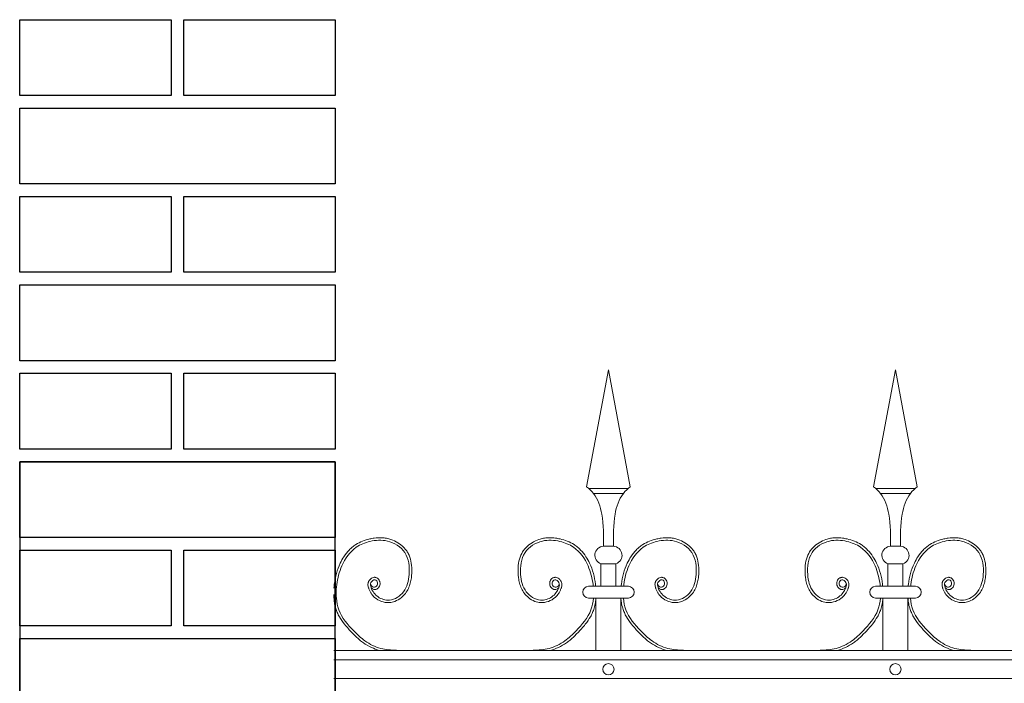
# Model space of a CAD drawing. Header units: millimetres. Extents: x 6567289036 to 6568990308, y 5976640423 to 5977332400.
# Tile 160 of 256: x 6568238416 to 6568239196, y 5976811369 to 5976811894. Entities that reach past the tile are written whole.
import ezdxf

# ---------------------------------------------------------------- set-up
doc = ezdxf.new("R2010")
doc.units = ezdxf.units.MM
doc.layers.add('01_widok', color=7, linetype='Continuous', lineweight=13)
doc.layers.add('projekt', color=10, linetype='Continuous')

# ---------------------------------------------------------------- blocks, each defined once
blk = doc.blocks.new('A$C429E1D4B')
at = {"layer": 'projekt'}
for points in [[(0, 153), (12, 153), (12, 147), (0, 147)], [(13, 153), (25, 153), (25, 147), (13, 147)], [(0, 146), (25, 146), (25, 140), (0, 140)], [(0, 139), (12, 139), (12, 133), (0, 133)], [(13, 139), (25, 139), (25, 133), (13, 133)], [(0, 132), (25, 132), (25, 126), (0, 126)], [(0, 125), (12, 125), (12, 119), (0, 119)], [(13, 125), (25, 125), (25, 119), (13, 119)], [(0, 118), (25, 118), (25, 112), (0, 112)], [(0, 111), (12, 111), (12, 105), (0, 105)], [(13, 111), (25, 111), (25, 105), (13, 105)], [(0, 104), (25, 104), (25, 98), (0, 98)]]:
    blk.add_lwpolyline(points, close=True, dxfattribs=at)
blk.add_lwpolyline([(25, 3), (25, 118), (0, 118), (0, 3)], dxfattribs=at)
blk = doc.blocks.new('A$C6D0402AF')
at = {"layer": '01_widok'}
for p, q in [((0.26249, 1.4602), (0.28, 1.55381)), ((0.29751, 1.4602), (0.28, 1.55381)), ((0.49249, 1.4602), (0.51, 1.55381)), ((0.52751, 1.4602), (0.51, 1.55381)), ((0.28, 1.45881), (0.264, 1.45881)), ((0.28, 1.45481), (0.268, 1.45481)), ((0.28, 1.45881), (0.296, 1.45881)), ((0.28, 1.45481), (0.292, 1.45481)), ((0.51, 1.45881), (0.494, 1.45881)), ((0.51, 1.45481), (0.498, 1.45481)), ((0.51, 1.45881), (0.526, 1.45881)), ((0.51, 1.45481), (0.522, 1.45481)), ((0.28, 1.41247), (0.27601, 1.41247)), ((0.28, 1.41247), (0.28399, 1.41247)), ((0.51, 1.41247), (0.50601, 1.41247)), ((0.51, 1.41247), (0.51399, 1.41247)), ((0.27401, 1.39847), (0.28, 1.39847)), ((0.27401, 1.39847), (0.27401, 1.38047)), ((0.28599, 1.39847), (0.28, 1.39847)), ((0.28599, 1.39847), (0.28599, 1.38047)), ((0.50401, 1.39847), (0.51, 1.39847)), ((0.50401, 1.39847), (0.50401, 1.38047)), ((0.51599, 1.39847), (0.51, 1.39847)), ((0.51599, 1.39847), (0.51599, 1.38047)), ((0.28, 1.38047), (0.264, 1.38047)), ((0.28, 1.38047), (0.296, 1.38047)), ((0.51, 1.38047), (0.494, 1.38047)), ((0.51, 1.38047), (0.526, 1.38047)), ((0.27, 1.371), (0.264, 1.371)), ((0.27, 1.371), (0.27, 1.329)), ((0.27, 1.371), (0.29, 1.371)), ((0.29, 1.371), (0.29, 1.329)), ((0.29, 1.371), (0.296, 1.371)), ((0.5, 1.371), (0.494, 1.371)), ((0.5, 1.371), (0.5, 1.329)), ((0.5, 1.371), (0.52, 1.371)), ((0.52, 1.371), (0.52, 1.329)), ((0.52, 1.371), (0.526, 1.371)), ((2.57, 1.329), (0.06, 1.329)), ((0.06, 1.3215), (2.57, 1.3215)), ((0.06, 1.3065), (2.57, 1.3065))]:
    blk.add_line(p, q, dxfattribs=at)
for centre in [(0.28, 1.314), (0.51, 1.314)]:
    blk.add_circle(centre, 0.0045, dxfattribs=at)
for centre, radius, start, end in [((0.27627, 1.40529), 0.00718, 92.05804, 251.68172), ((0.28373, 1.40529), 0.00718, 288.31828, 87.94196), ((0.50627, 1.40529), 0.00718, 92.05804, 251.68172), ((0.51373, 1.40529), 0.00718, 288.31828, 87.94196), ((0.26411, 1.37573), 0.00473, 91.38218, 268.61782), ((0.29589, 1.37573), 0.00473, 271.38218, 88.61782), ((0.49411, 1.37573), 0.00473, 91.38218, 268.61782), ((0.52589, 1.37573), 0.00473, 271.38218, 88.61782)]:
    blk.add_arc(centre, radius, start, end, dxfattribs=at)
for points in [[(0.26249, 1.4602), (0.268, 1.45481), (0.27464, 1.43812), (0.27601, 1.41247)], [(0.29751, 1.4602), (0.292, 1.45481), (0.28536, 1.43812), (0.28399, 1.41247)], [(0.49249, 1.4602), (0.498, 1.45481), (0.50464, 1.43812), (0.50601, 1.41247)], [(0.52751, 1.4602), (0.522, 1.45481), (0.51536, 1.43812), (0.51399, 1.41247)], [(0.06218, 1.38047), (0.06178, 1.37621), (0.06201, 1.371)]]:
    blk.add_spline(points, degree=3, dxfattribs=at)
for points, knots in [([(0.08986, 1.37922), (0.09096, 1.37757), (0.09339, 1.37789), (0.09396, 1.37807), (0.09418, 1.37815), (0.0946, 1.37836), (0.0948, 1.37847), (0.09546, 1.37894), (0.09585, 1.37936), (0.09646, 1.38027), (0.09669, 1.38076), (0.09699, 1.3818), (0.09706, 1.38234), (0.09704, 1.38319), (0.097, 1.3835), (0.09688, 1.38409), (0.09679, 1.38437), (0.09648, 1.38516), (0.0962, 1.38563), (0.09549, 1.38648), (0.09507, 1.38686), (0.09429, 1.38729), (0.09401, 1.38741), (0.0935, 1.38756), (0.09327, 1.3876), (0.09283, 1.38764), (0.09261, 1.38765), (0.09184, 1.3876), (0.09132, 1.38745), (0.09038, 1.38704), (0.08996, 1.38678), (0.0892, 1.38617), (0.08885, 1.38583), (0.08835, 1.3852), (0.08817, 1.38493), (0.08786, 1.38437), (0.08773, 1.38409), (0.08753, 1.38353), (0.08745, 1.38324), (0.08729, 1.38238), (0.08728, 1.3818), (0.08737, 1.38073), (0.08747, 1.38022), (0.08768, 1.37942), (0.08778, 1.37911), (0.08801, 1.37846), (0.08814, 1.37811), (0.08842, 1.37743), (0.08858, 1.37709), (0.08906, 1.3761), (0.08943, 1.37546), (0.09063, 1.37364), (0.09158, 1.37254), (0.09423, 1.37019), (0.09606, 1.36909), (0.10004, 1.36762), (0.10218, 1.36725), (0.10512, 1.36741), (0.10591, 1.36752), (0.10745, 1.36786), (0.1082, 1.36809), (0.1108, 1.36908), (0.11253, 1.37012), (0.1153, 1.37238), (0.11641, 1.37352), (0.11831, 1.376), (0.11909, 1.37732), (0.12037, 1.38006), (0.12086, 1.38148), (0.12162, 1.38434), (0.12188, 1.38578), (0.12221, 1.38832), (0.12231, 1.38942), (0.12244, 1.39164), (0.12247, 1.39275), (0.12242, 1.3961), (0.1222, 1.39834), (0.12127, 1.4027), (0.12056, 1.40482), (0.11904, 1.40768), (0.11851, 1.40853), (0.11732, 1.41014), (0.11666, 1.41091), (0.11455, 1.41306), (0.11295, 1.41432), (0.1095, 1.41644), (0.10765, 1.4173), (0.10453, 1.41835), (0.1033, 1.41867), (0.10082, 1.41913), (0.09958, 1.41926), (0.09634, 1.41941), (0.09434, 1.4193), (0.09115, 1.41887), (0.08993, 1.41864), (0.08676, 1.41791), (0.08482, 1.41733), (0.08104, 1.41583), (0.07921, 1.41491), (0.07654, 1.41318), (0.07562, 1.41251), (0.07388, 1.41106), (0.07305, 1.41028), (0.07069, 1.40783), (0.06929, 1.40604), (0.06696, 1.40249), (0.06599, 1.40075), (0.06384, 1.39627), (0.06283, 1.3935), (0.06126, 1.38785), (0.06072, 1.38498), (0.06029, 1.38152), (0.06023, 1.381), (0.06, 1.379)], [4.6165, 4.6165, 4.6165, 4.6165, 5.188367, 5.188367, 5.549428, 5.549428, 5.910489, 5.910489, 6.837983, 6.837983, 7.765478, 7.765478, 8.692972, 8.692972, 9.190028, 9.190028, 9.687083, 9.687083, 10.618534, 10.618534, 11.549985, 11.549985, 12.010547, 12.010547, 12.33998, 12.33998, 12.669414, 12.669414, 13.561099, 13.561099, 14.452783, 14.452783, 15.344467, 15.344467, 15.940368, 15.940368, 16.492607, 16.492607, 17.044846, 17.044846, 18.200205, 18.200205, 19.355563, 19.355563, 20.151118, 20.151118, 21.100453, 21.100453, 22.049789, 22.049789, 23.94846, 23.94846, 27.745803, 27.745803, 33.221248, 33.221248, 38.696693, 38.696693, 40.725069, 40.725069, 42.753445, 42.753445, 47.908007, 47.908007, 52.041948, 52.041948, 56.17589, 56.17589, 60.309831, 60.309831, 64.342201, 64.342201, 67.40836, 67.40836, 70.47452, 70.47452, 76.606839, 76.606839, 82.739158, 82.739158, 85.455708, 85.455708, 88.172258, 88.172258, 93.605357, 93.605357, 99.038456, 99.038456, 102.482403, 102.482403, 105.92635, 105.92635, 111.504268, 111.504268, 114.996104, 114.996104, 120.708661, 120.708661, 126.421218, 126.421218, 129.587167, 129.587167, 132.753115, 132.753115, 139.085012, 139.085012, 144.64085, 144.64085, 153.114925, 153.114925, 161.589001, 161.589001, 163.11027, 163.11027, 163.11027, 163.11027]), ([(0.08938, 1.38267), (0.08957, 1.38189), (0.09003, 1.38002), (0.09401, 1.37927), (0.09577, 1.38316), (0.09296, 1.38672), (0.08873, 1.38362), (0.09001, 1.37746), (0.0948, 1.37115), (0.10586, 1.36773), (0.11781, 1.37557), (0.12135, 1.39087), (0.11942, 1.40849), (0.10397, 1.41817), (0.08945, 1.41716), (0.0752, 1.41161), (0.06574, 1.39811), (0.06288, 1.38659), (0.06223, 1.38093), (0.06218, 1.38047)], [0, 0, 0, 0, 2.276171, 5.482858, 9.081143, 12.123133, 16.088096, 20.24215, 29.50989, 38.967775, 52.064989, 66.796785, 84.531155, 101.296087, 115.254866, 127.16367, 146.089907, 161.545397, 162.912572, 162.912572, 162.912572, 162.912572]), ([(0.24014, 1.37922), (0.23904, 1.37757), (0.23661, 1.37789), (0.23604, 1.37807), (0.23582, 1.37815), (0.2354, 1.37836), (0.2352, 1.37847), (0.23454, 1.37894), (0.23415, 1.37936), (0.23354, 1.38027), (0.23331, 1.38076), (0.23301, 1.3818), (0.23294, 1.38234), (0.23296, 1.38319), (0.233, 1.3835), (0.23312, 1.38409), (0.23321, 1.38437), (0.23352, 1.38516), (0.2338, 1.38563), (0.23451, 1.38648), (0.23493, 1.38686), (0.23571, 1.38729), (0.23599, 1.38741), (0.2365, 1.38756), (0.23673, 1.3876), (0.23717, 1.38764), (0.23739, 1.38765), (0.23816, 1.3876), (0.23868, 1.38745), (0.23962, 1.38704), (0.24004, 1.38678), (0.2408, 1.38617), (0.24115, 1.38583), (0.24165, 1.3852), (0.24183, 1.38493), (0.24214, 1.38437), (0.24227, 1.38409), (0.24247, 1.38353), (0.24255, 1.38324), (0.24271, 1.38238), (0.24272, 1.3818), (0.24263, 1.38073), (0.24253, 1.38022), (0.24232, 1.37942), (0.24222, 1.37911), (0.24199, 1.37846), (0.24186, 1.37811), (0.24158, 1.37743), (0.24142, 1.37709), (0.24094, 1.3761), (0.24057, 1.37546), (0.23937, 1.37364), (0.23842, 1.37254), (0.23577, 1.37019), (0.23394, 1.36909), (0.22996, 1.36762), (0.22782, 1.36725), (0.22488, 1.36741), (0.22409, 1.36752), (0.22255, 1.36786), (0.2218, 1.36809), (0.2192, 1.36908), (0.21747, 1.37012), (0.2147, 1.37238), (0.21359, 1.37352), (0.21169, 1.376), (0.21091, 1.37732), (0.20963, 1.38006), (0.20914, 1.38148), (0.20838, 1.38434), (0.20812, 1.38578), (0.20779, 1.38832), (0.20769, 1.38942), (0.20756, 1.39164), (0.20753, 1.39275), (0.20758, 1.3961), (0.2078, 1.39834), (0.20873, 1.4027), (0.20944, 1.40482), (0.21096, 1.40768), (0.21149, 1.40853), (0.21268, 1.41014), (0.21334, 1.41091), (0.21545, 1.41306), (0.21705, 1.41432), (0.2205, 1.41644), (0.22235, 1.4173), (0.22547, 1.41835), (0.2267, 1.41867), (0.22918, 1.41913), (0.23042, 1.41926), (0.23366, 1.41941), (0.23566, 1.4193), (0.23885, 1.41887), (0.24007, 1.41864), (0.24324, 1.41791), (0.24518, 1.41733), (0.24896, 1.41583), (0.25079, 1.41491), (0.25346, 1.41318), (0.25438, 1.41251), (0.25612, 1.41106), (0.25695, 1.41028), (0.25931, 1.40783), (0.26071, 1.40604), (0.26304, 1.40249), (0.26401, 1.40075), (0.26616, 1.39627), (0.26717, 1.3935), (0.26874, 1.38785), (0.26928, 1.38498), (0.26971, 1.38152), (0.26977, 1.381), (0.26983, 1.38047)], [4.6165, 4.6165, 4.6165, 4.6165, 5.188367, 5.188367, 5.549428, 5.549428, 5.910489, 5.910489, 6.837983, 6.837983, 7.765478, 7.765478, 8.692972, 8.692972, 9.190028, 9.190028, 9.687083, 9.687083, 10.618534, 10.618534, 11.549985, 11.549985, 12.010547, 12.010547, 12.33998, 12.33998, 12.669414, 12.669414, 13.561099, 13.561099, 14.452783, 14.452783, 15.344467, 15.344467, 15.940368, 15.940368, 16.492607, 16.492607, 17.044846, 17.044846, 18.200205, 18.200205, 19.355563, 19.355563, 20.151118, 20.151118, 21.100453, 21.100453, 22.049789, 22.049789, 23.94846, 23.94846, 27.745803, 27.745803, 33.221248, 33.221248, 38.696693, 38.696693, 40.725069, 40.725069, 42.753445, 42.753445, 47.908007, 47.908007, 52.041948, 52.041948, 56.17589, 56.17589, 60.309831, 60.309831, 64.342201, 64.342201, 67.40836, 67.40836, 70.47452, 70.47452, 76.606839, 76.606839, 82.739158, 82.739158, 85.455708, 85.455708, 88.172258, 88.172258, 93.605357, 93.605357, 99.038456, 99.038456, 102.482403, 102.482403, 105.92635, 105.92635, 111.504268, 111.504268, 114.996104, 114.996104, 120.708661, 120.708661, 126.421218, 126.421218, 129.587167, 129.587167, 132.753115, 132.753115, 139.085012, 139.085012, 144.64085, 144.64085, 153.114925, 153.114925, 161.589001, 161.589001, 163.11027, 163.11027, 163.11027, 163.11027]), ([(0.24062, 1.38267), (0.24043, 1.38189), (0.23997, 1.38002), (0.23599, 1.37927), (0.23423, 1.38316), (0.23704, 1.38672), (0.24127, 1.38362), (0.23999, 1.37746), (0.2352, 1.37115), (0.22414, 1.36773), (0.21219, 1.37557), (0.20865, 1.39087), (0.21058, 1.40849), (0.22603, 1.41817), (0.24055, 1.41716), (0.2548, 1.41161), (0.26426, 1.39811), (0.26712, 1.38659), (0.26777, 1.38093), (0.26782, 1.38047)], [0, 0, 0, 0, 2.276171, 5.482858, 9.081143, 12.123133, 16.088096, 20.24215, 29.50989, 38.967775, 52.064989, 66.796785, 84.531155, 101.296087, 115.254866, 127.16367, 146.089907, 161.545397, 162.912572, 162.912572, 162.912572, 162.912572]), ([(0.31986, 1.37922), (0.32096, 1.37757), (0.32339, 1.37789), (0.32396, 1.37807), (0.32418, 1.37815), (0.3246, 1.37836), (0.3248, 1.37847), (0.32546, 1.37894), (0.32585, 1.37936), (0.32646, 1.38027), (0.32669, 1.38076), (0.32699, 1.3818), (0.32706, 1.38234), (0.32704, 1.38319), (0.327, 1.3835), (0.32688, 1.38409), (0.32679, 1.38437), (0.32648, 1.38516), (0.3262, 1.38563), (0.32549, 1.38648), (0.32507, 1.38686), (0.32429, 1.38729), (0.32401, 1.38741), (0.3235, 1.38756), (0.32327, 1.3876), (0.32283, 1.38764), (0.32261, 1.38765), (0.32184, 1.3876), (0.32132, 1.38745), (0.32038, 1.38704), (0.31996, 1.38678), (0.3192, 1.38617), (0.31885, 1.38583), (0.31835, 1.3852), (0.31817, 1.38493), (0.31786, 1.38437), (0.31773, 1.38409), (0.31753, 1.38353), (0.31745, 1.38324), (0.31729, 1.38238), (0.31728, 1.3818), (0.31737, 1.38073), (0.31747, 1.38022), (0.31768, 1.37942), (0.31778, 1.37911), (0.31801, 1.37846), (0.31814, 1.37811), (0.31842, 1.37743), (0.31858, 1.37709), (0.31906, 1.3761), (0.31943, 1.37546), (0.32063, 1.37364), (0.32158, 1.37254), (0.32423, 1.37019), (0.32606, 1.36909), (0.33004, 1.36762), (0.33218, 1.36725), (0.33512, 1.36741), (0.33591, 1.36752), (0.33745, 1.36786), (0.3382, 1.36809), (0.3408, 1.36908), (0.34253, 1.37012), (0.3453, 1.37238), (0.34641, 1.37352), (0.34831, 1.376), (0.34909, 1.37732), (0.35037, 1.38006), (0.35086, 1.38148), (0.35162, 1.38434), (0.35188, 1.38578), (0.35221, 1.38832), (0.35231, 1.38942), (0.35244, 1.39164), (0.35247, 1.39275), (0.35242, 1.3961), (0.3522, 1.39834), (0.35127, 1.4027), (0.35056, 1.40482), (0.34904, 1.40768), (0.34851, 1.40853), (0.34732, 1.41014), (0.34666, 1.41091), (0.34455, 1.41306), (0.34295, 1.41432), (0.3395, 1.41644), (0.33765, 1.4173), (0.33453, 1.41835), (0.3333, 1.41867), (0.33082, 1.41913), (0.32958, 1.41926), (0.32634, 1.41941), (0.32434, 1.4193), (0.32115, 1.41887), (0.31993, 1.41864), (0.31676, 1.41791), (0.31482, 1.41733), (0.31104, 1.41583), (0.30921, 1.41491), (0.30654, 1.41318), (0.30562, 1.41251), (0.30388, 1.41106), (0.30305, 1.41028), (0.30069, 1.40783), (0.29929, 1.40604), (0.29696, 1.40249), (0.29599, 1.40075), (0.29384, 1.39627), (0.29283, 1.3935), (0.29126, 1.38785), (0.29072, 1.38498), (0.29029, 1.38152), (0.29023, 1.381), (0.29017, 1.38047)], [4.6165, 4.6165, 4.6165, 4.6165, 5.188367, 5.188367, 5.549428, 5.549428, 5.910489, 5.910489, 6.837983, 6.837983, 7.765478, 7.765478, 8.692972, 8.692972, 9.190028, 9.190028, 9.687083, 9.687083, 10.618534, 10.618534, 11.549985, 11.549985, 12.010547, 12.010547, 12.33998, 12.33998, 12.669414, 12.669414, 13.561099, 13.561099, 14.452783, 14.452783, 15.344467, 15.344467, 15.940368, 15.940368, 16.492607, 16.492607, 17.044846, 17.044846, 18.200205, 18.200205, 19.355563, 19.355563, 20.151118, 20.151118, 21.100453, 21.100453, 22.049789, 22.049789, 23.94846, 23.94846, 27.745803, 27.745803, 33.221248, 33.221248, 38.696693, 38.696693, 40.725069, 40.725069, 42.753445, 42.753445, 47.908007, 47.908007, 52.041948, 52.041948, 56.17589, 56.17589, 60.309831, 60.309831, 64.342201, 64.342201, 67.40836, 67.40836, 70.47452, 70.47452, 76.606839, 76.606839, 82.739158, 82.739158, 85.455708, 85.455708, 88.172258, 88.172258, 93.605357, 93.605357, 99.038456, 99.038456, 102.482403, 102.482403, 105.92635, 105.92635, 111.504268, 111.504268, 114.996104, 114.996104, 120.708661, 120.708661, 126.421218, 126.421218, 129.587167, 129.587167, 132.753115, 132.753115, 139.085012, 139.085012, 144.64085, 144.64085, 153.114925, 153.114925, 161.589001, 161.589001, 163.11027, 163.11027, 163.11027, 163.11027]), ([(0.31938, 1.38267), (0.31957, 1.38189), (0.32003, 1.38002), (0.32401, 1.37927), (0.32577, 1.38316), (0.32296, 1.38672), (0.31873, 1.38362), (0.32001, 1.37746), (0.3248, 1.37115), (0.33586, 1.36773), (0.34781, 1.37557), (0.35135, 1.39087), (0.34942, 1.40849), (0.33397, 1.41817), (0.31945, 1.41716), (0.3052, 1.41161), (0.29574, 1.39811), (0.29288, 1.38659), (0.29223, 1.38093), (0.29218, 1.38047)], [0, 0, 0, 0, 2.276171, 5.482858, 9.081143, 12.123133, 16.088096, 20.24215, 29.50989, 38.967775, 52.064989, 66.796785, 84.531155, 101.296087, 115.254866, 127.16367, 146.089907, 161.545397, 162.912572, 162.912572, 162.912572, 162.912572]), ([(0.47014, 1.37922), (0.46904, 1.37757), (0.46661, 1.37789), (0.46604, 1.37807), (0.46582, 1.37815), (0.4654, 1.37836), (0.4652, 1.37847), (0.46454, 1.37894), (0.46415, 1.37936), (0.46354, 1.38027), (0.46331, 1.38076), (0.46301, 1.3818), (0.46294, 1.38234), (0.46296, 1.38319), (0.463, 1.3835), (0.46312, 1.38409), (0.46321, 1.38437), (0.46352, 1.38516), (0.4638, 1.38563), (0.46451, 1.38648), (0.46493, 1.38686), (0.46571, 1.38729), (0.46599, 1.38741), (0.4665, 1.38756), (0.46673, 1.3876), (0.46717, 1.38764), (0.46739, 1.38765), (0.46816, 1.3876), (0.46868, 1.38745), (0.46962, 1.38704), (0.47004, 1.38678), (0.4708, 1.38617), (0.47115, 1.38583), (0.47165, 1.3852), (0.47183, 1.38493), (0.47214, 1.38437), (0.47227, 1.38409), (0.47247, 1.38353), (0.47255, 1.38324), (0.47271, 1.38238), (0.47272, 1.3818), (0.47263, 1.38073), (0.47253, 1.38022), (0.47232, 1.37942), (0.47222, 1.37911), (0.47199, 1.37846), (0.47186, 1.37811), (0.47158, 1.37743), (0.47142, 1.37709), (0.47094, 1.3761), (0.47057, 1.37546), (0.46937, 1.37364), (0.46842, 1.37254), (0.46577, 1.37019), (0.46394, 1.36909), (0.45996, 1.36762), (0.45782, 1.36725), (0.45488, 1.36741), (0.45409, 1.36752), (0.45255, 1.36786), (0.4518, 1.36809), (0.4492, 1.36908), (0.44747, 1.37012), (0.4447, 1.37238), (0.44359, 1.37352), (0.44169, 1.376), (0.44091, 1.37732), (0.43963, 1.38006), (0.43914, 1.38148), (0.43838, 1.38434), (0.43812, 1.38578), (0.43779, 1.38832), (0.43769, 1.38942), (0.43756, 1.39164), (0.43753, 1.39275), (0.43758, 1.3961), (0.4378, 1.39834), (0.43873, 1.4027), (0.43944, 1.40482), (0.44096, 1.40768), (0.44149, 1.40853), (0.44268, 1.41014), (0.44334, 1.41091), (0.44545, 1.41306), (0.44705, 1.41432), (0.4505, 1.41644), (0.45235, 1.4173), (0.45547, 1.41835), (0.4567, 1.41867), (0.45918, 1.41913), (0.46042, 1.41926), (0.46366, 1.41941), (0.46566, 1.4193), (0.46885, 1.41887), (0.47007, 1.41864), (0.47324, 1.41791), (0.47518, 1.41733), (0.47896, 1.41583), (0.48079, 1.41491), (0.48346, 1.41318), (0.48438, 1.41251), (0.48612, 1.41106), (0.48695, 1.41028), (0.48931, 1.40783), (0.49071, 1.40604), (0.49304, 1.40249), (0.49401, 1.40075), (0.49616, 1.39627), (0.49717, 1.3935), (0.49874, 1.38785), (0.49928, 1.38498), (0.49971, 1.38152), (0.49977, 1.381), (0.49983, 1.38047)], [4.6165, 4.6165, 4.6165, 4.6165, 5.188367, 5.188367, 5.549428, 5.549428, 5.910489, 5.910489, 6.837983, 6.837983, 7.765478, 7.765478, 8.692972, 8.692972, 9.190028, 9.190028, 9.687083, 9.687083, 10.618534, 10.618534, 11.549985, 11.549985, 12.010547, 12.010547, 12.33998, 12.33998, 12.669414, 12.669414, 13.561099, 13.561099, 14.452783, 14.452783, 15.344467, 15.344467, 15.940368, 15.940368, 16.492607, 16.492607, 17.044846, 17.044846, 18.200205, 18.200205, 19.355563, 19.355563, 20.151118, 20.151118, 21.100453, 21.100453, 22.049789, 22.049789, 23.94846, 23.94846, 27.745803, 27.745803, 33.221248, 33.221248, 38.696693, 38.696693, 40.725069, 40.725069, 42.753445, 42.753445, 47.908007, 47.908007, 52.041948, 52.041948, 56.17589, 56.17589, 60.309831, 60.309831, 64.342201, 64.342201, 67.40836, 67.40836, 70.47452, 70.47452, 76.606839, 76.606839, 82.739158, 82.739158, 85.455708, 85.455708, 88.172258, 88.172258, 93.605357, 93.605357, 99.038456, 99.038456, 102.482403, 102.482403, 105.92635, 105.92635, 111.504268, 111.504268, 114.996104, 114.996104, 120.708661, 120.708661, 126.421218, 126.421218, 129.587167, 129.587167, 132.753115, 132.753115, 139.085012, 139.085012, 144.64085, 144.64085, 153.114925, 153.114925, 161.589001, 161.589001, 163.11027, 163.11027, 163.11027, 163.11027]), ([(0.47062, 1.38267), (0.47043, 1.38189), (0.46997, 1.38002), (0.46599, 1.37927), (0.46423, 1.38316), (0.46704, 1.38672), (0.47127, 1.38362), (0.46999, 1.37746), (0.4652, 1.37115), (0.45414, 1.36773), (0.44219, 1.37557), (0.43865, 1.39087), (0.44058, 1.40849), (0.45603, 1.41817), (0.47055, 1.41716), (0.4848, 1.41161), (0.49426, 1.39811), (0.49712, 1.38659), (0.49777, 1.38093), (0.49782, 1.38047)], [0, 0, 0, 0, 2.276171, 5.482858, 9.081143, 12.123133, 16.088096, 20.24215, 29.50989, 38.967775, 52.064989, 66.796785, 84.531155, 101.296087, 115.254866, 127.16367, 146.089907, 161.545397, 162.912572, 162.912572, 162.912572, 162.912572]), ([(0.54986, 1.37922), (0.55096, 1.37757), (0.55339, 1.37789), (0.55396, 1.37807), (0.55418, 1.37815), (0.5546, 1.37836), (0.5548, 1.37847), (0.55546, 1.37894), (0.55585, 1.37936), (0.55646, 1.38027), (0.55669, 1.38076), (0.55699, 1.3818), (0.55706, 1.38234), (0.55704, 1.38319), (0.557, 1.3835), (0.55688, 1.38409), (0.55679, 1.38437), (0.55648, 1.38516), (0.5562, 1.38563), (0.55549, 1.38648), (0.55507, 1.38686), (0.55429, 1.38729), (0.55401, 1.38741), (0.5535, 1.38756), (0.55327, 1.3876), (0.55283, 1.38764), (0.55261, 1.38765), (0.55184, 1.3876), (0.55132, 1.38745), (0.55038, 1.38704), (0.54996, 1.38678), (0.5492, 1.38617), (0.54885, 1.38583), (0.54835, 1.3852), (0.54817, 1.38493), (0.54786, 1.38437), (0.54773, 1.38409), (0.54753, 1.38353), (0.54745, 1.38324), (0.54729, 1.38238), (0.54728, 1.3818), (0.54737, 1.38073), (0.54747, 1.38022), (0.54768, 1.37942), (0.54778, 1.37911), (0.54801, 1.37846), (0.54814, 1.37811), (0.54842, 1.37743), (0.54858, 1.37709), (0.54906, 1.3761), (0.54943, 1.37546), (0.55063, 1.37364), (0.55158, 1.37254), (0.55423, 1.37019), (0.55606, 1.36909), (0.56004, 1.36762), (0.56218, 1.36725), (0.56512, 1.36741), (0.56591, 1.36752), (0.56745, 1.36786), (0.5682, 1.36809), (0.5708, 1.36908), (0.57253, 1.37012), (0.5753, 1.37238), (0.57641, 1.37352), (0.57831, 1.376), (0.57909, 1.37732), (0.58037, 1.38006), (0.58086, 1.38148), (0.58162, 1.38434), (0.58188, 1.38578), (0.58221, 1.38832), (0.58231, 1.38942), (0.58244, 1.39164), (0.58247, 1.39275), (0.58242, 1.3961), (0.5822, 1.39834), (0.58127, 1.4027), (0.58056, 1.40482), (0.57904, 1.40768), (0.57851, 1.40853), (0.57732, 1.41014), (0.57666, 1.41091), (0.57455, 1.41306), (0.57295, 1.41432), (0.5695, 1.41644), (0.56765, 1.4173), (0.56453, 1.41835), (0.5633, 1.41867), (0.56082, 1.41913), (0.55958, 1.41926), (0.55634, 1.41941), (0.55434, 1.4193), (0.55115, 1.41887), (0.54993, 1.41864), (0.54676, 1.41791), (0.54482, 1.41733), (0.54104, 1.41583), (0.53921, 1.41491), (0.53654, 1.41318), (0.53562, 1.41251), (0.53388, 1.41106), (0.53305, 1.41028), (0.53069, 1.40783), (0.52929, 1.40604), (0.52696, 1.40249), (0.52599, 1.40075), (0.52384, 1.39627), (0.52283, 1.3935), (0.52126, 1.38785), (0.52072, 1.38498), (0.52029, 1.38152), (0.52023, 1.381), (0.52017, 1.38047)], [4.6165, 4.6165, 4.6165, 4.6165, 5.188367, 5.188367, 5.549428, 5.549428, 5.910489, 5.910489, 6.837983, 6.837983, 7.765478, 7.765478, 8.692972, 8.692972, 9.190028, 9.190028, 9.687083, 9.687083, 10.618534, 10.618534, 11.549985, 11.549985, 12.010547, 12.010547, 12.33998, 12.33998, 12.669414, 12.669414, 13.561099, 13.561099, 14.452783, 14.452783, 15.344467, 15.344467, 15.940368, 15.940368, 16.492607, 16.492607, 17.044846, 17.044846, 18.200205, 18.200205, 19.355563, 19.355563, 20.151118, 20.151118, 21.100453, 21.100453, 22.049789, 22.049789, 23.94846, 23.94846, 27.745803, 27.745803, 33.221248, 33.221248, 38.696693, 38.696693, 40.725069, 40.725069, 42.753445, 42.753445, 47.908007, 47.908007, 52.041948, 52.041948, 56.17589, 56.17589, 60.309831, 60.309831, 64.342201, 64.342201, 67.40836, 67.40836, 70.47452, 70.47452, 76.606839, 76.606839, 82.739158, 82.739158, 85.455708, 85.455708, 88.172258, 88.172258, 93.605357, 93.605357, 99.038456, 99.038456, 102.482403, 102.482403, 105.92635, 105.92635, 111.504268, 111.504268, 114.996104, 114.996104, 120.708661, 120.708661, 126.421218, 126.421218, 129.587167, 129.587167, 132.753115, 132.753115, 139.085012, 139.085012, 144.64085, 144.64085, 153.114925, 153.114925, 161.589001, 161.589001, 163.11027, 163.11027, 163.11027, 163.11027]), ([(0.54938, 1.38267), (0.54957, 1.38189), (0.55003, 1.38002), (0.55401, 1.37927), (0.55577, 1.38316), (0.55296, 1.38672), (0.54873, 1.38362), (0.55001, 1.37746), (0.5548, 1.37115), (0.56586, 1.36773), (0.57781, 1.37557), (0.58135, 1.39087), (0.57942, 1.40849), (0.56397, 1.41817), (0.54945, 1.41716), (0.5352, 1.41161), (0.52574, 1.39811), (0.52288, 1.38659), (0.52223, 1.38093), (0.52218, 1.38047)], [0, 0, 0, 0, 2.276171, 5.482858, 9.081143, 12.123133, 16.088096, 20.24215, 29.50989, 38.967775, 52.064989, 66.796785, 84.531155, 101.296087, 115.254866, 127.16367, 146.089907, 161.545397, 162.912572, 162.912572, 162.912572, 162.912572]), ([(0.06, 1.371), (0.06, 1.379), (0.06022, 1.36872), (0.06065, 1.36597), (0.06101, 1.36438), (0.06184, 1.36164), (0.06227, 1.36048), (0.06324, 1.35824), (0.0638, 1.35715), (0.0656, 1.35398), (0.06699, 1.35198), (0.0695, 1.34881), (0.07054, 1.3476), (0.07256, 1.34535), (0.07355, 1.3443), (0.0765, 1.34125), (0.07852, 1.33925), (0.08166, 1.33664), (0.08264, 1.33588), (0.08568, 1.33375), (0.08785, 1.33251), (0.09215, 1.33049), (0.09426, 1.32967), (0.09641, 1.329)], [172.067248, 172.067248, 172.067248, 172.067248, 175.307441, 175.307441, 179.950369, 179.950369, 183.428024, 183.428024, 186.90568, 186.90568, 193.860991, 193.860991, 198.444931, 198.444931, 202.5856, 202.5856, 210.86694, 210.86694, 214.411979, 214.411979, 221.502058, 221.502058, 227.966753, 227.966753, 227.966753, 227.966753]), ([(0.06201, 1.371), (0.06226, 1.36776), (0.06423, 1.35775), (0.0738, 1.34652), (0.08503, 1.33583), (0.09701, 1.32998), (0.10742, 1.32929), (0.11309, 1.32906), (0.11449, 1.329)], [172.218122, 172.218122, 172.218122, 172.218122, 181.855132, 202.579273, 214.575372, 228.542226, 241.353249, 245.573586, 245.573586, 245.573586, 245.573586]), ([(0.26799, 1.371), (0.26774, 1.36776), (0.26577, 1.35775), (0.2562, 1.34652), (0.24497, 1.33583), (0.23299, 1.32998), (0.22258, 1.32929), (0.21691, 1.32906), (0.21551, 1.329)], [172.218122, 172.218122, 172.218122, 172.218122, 181.855132, 202.579273, 214.575372, 228.542226, 241.353249, 245.573586, 245.573586, 245.573586, 245.573586]), ([(0.27, 1.371), (0.26991, 1.36986), (0.26978, 1.36872), (0.26935, 1.36597), (0.26899, 1.36438), (0.26816, 1.36164), (0.26773, 1.36048), (0.26676, 1.35824), (0.2662, 1.35715), (0.2644, 1.35398), (0.26301, 1.35198), (0.2605, 1.34881), (0.25946, 1.3476), (0.25744, 1.34535), (0.25645, 1.3443), (0.2535, 1.34125), (0.25148, 1.33925), (0.24834, 1.33664), (0.24736, 1.33588), (0.24432, 1.33375), (0.24215, 1.33251), (0.23785, 1.33049), (0.23574, 1.32967), (0.23359, 1.329)], [172.067248, 172.067248, 172.067248, 172.067248, 175.307441, 175.307441, 179.950369, 179.950369, 183.428024, 183.428024, 186.90568, 186.90568, 193.860991, 193.860991, 198.444931, 198.444931, 202.5856, 202.5856, 210.86694, 210.86694, 214.411979, 214.411979, 221.502058, 221.502058, 227.966753, 227.966753, 227.966753, 227.966753]), ([(0.29, 1.371), (0.29009, 1.36986), (0.29022, 1.36872), (0.29065, 1.36597), (0.29101, 1.36438), (0.29184, 1.36164), (0.29227, 1.36048), (0.29324, 1.35824), (0.2938, 1.35715), (0.2956, 1.35398), (0.29699, 1.35198), (0.2995, 1.34881), (0.30054, 1.3476), (0.30256, 1.34535), (0.30355, 1.3443), (0.3065, 1.34125), (0.30852, 1.33925), (0.31166, 1.33664), (0.31264, 1.33588), (0.31568, 1.33375), (0.31785, 1.33251), (0.32215, 1.33049), (0.32426, 1.32967), (0.32641, 1.329)], [172.067248, 172.067248, 172.067248, 172.067248, 175.307441, 175.307441, 179.950369, 179.950369, 183.428024, 183.428024, 186.90568, 186.90568, 193.860991, 193.860991, 198.444931, 198.444931, 202.5856, 202.5856, 210.86694, 210.86694, 214.411979, 214.411979, 221.502058, 221.502058, 227.966753, 227.966753, 227.966753, 227.966753]), ([(0.29201, 1.371), (0.29226, 1.36776), (0.29423, 1.35775), (0.3038, 1.34652), (0.31503, 1.33583), (0.32701, 1.32998), (0.33742, 1.32929), (0.34309, 1.32906), (0.34449, 1.329)], [172.218122, 172.218122, 172.218122, 172.218122, 181.855132, 202.579273, 214.575372, 228.542226, 241.353249, 245.573586, 245.573586, 245.573586, 245.573586]), ([(0.49799, 1.371), (0.49774, 1.36776), (0.49577, 1.35775), (0.4862, 1.34652), (0.47497, 1.33583), (0.46299, 1.32998), (0.45258, 1.32929), (0.44691, 1.32906), (0.44551, 1.329)], [172.218122, 172.218122, 172.218122, 172.218122, 181.855132, 202.579273, 214.575372, 228.542226, 241.353249, 245.573586, 245.573586, 245.573586, 245.573586]), ([(0.5, 1.371), (0.49991, 1.36986), (0.49978, 1.36872), (0.49935, 1.36597), (0.49899, 1.36438), (0.49816, 1.36164), (0.49773, 1.36048), (0.49676, 1.35824), (0.4962, 1.35715), (0.4944, 1.35398), (0.49301, 1.35198), (0.4905, 1.34881), (0.48946, 1.3476), (0.48744, 1.34535), (0.48645, 1.3443), (0.4835, 1.34125), (0.48148, 1.33925), (0.47834, 1.33664), (0.47736, 1.33588), (0.47432, 1.33375), (0.47215, 1.33251), (0.46785, 1.33049), (0.46574, 1.32967), (0.46359, 1.329)], [172.067248, 172.067248, 172.067248, 172.067248, 175.307441, 175.307441, 179.950369, 179.950369, 183.428024, 183.428024, 186.90568, 186.90568, 193.860991, 193.860991, 198.444931, 198.444931, 202.5856, 202.5856, 210.86694, 210.86694, 214.411979, 214.411979, 221.502058, 221.502058, 227.966753, 227.966753, 227.966753, 227.966753]), ([(0.52, 1.371), (0.52009, 1.36986), (0.52022, 1.36872), (0.52065, 1.36597), (0.52101, 1.36438), (0.52184, 1.36164), (0.52227, 1.36048), (0.52324, 1.35824), (0.5238, 1.35715), (0.5256, 1.35398), (0.52699, 1.35198), (0.5295, 1.34881), (0.53054, 1.3476), (0.53256, 1.34535), (0.53355, 1.3443), (0.5365, 1.34125), (0.53852, 1.33925), (0.54166, 1.33664), (0.54264, 1.33588), (0.54568, 1.33375), (0.54785, 1.33251), (0.55215, 1.33049), (0.55426, 1.32967), (0.55641, 1.329)], [172.067248, 172.067248, 172.067248, 172.067248, 175.307441, 175.307441, 179.950369, 179.950369, 183.428024, 183.428024, 186.90568, 186.90568, 193.860991, 193.860991, 198.444931, 198.444931, 202.5856, 202.5856, 210.86694, 210.86694, 214.411979, 214.411979, 221.502058, 221.502058, 227.966753, 227.966753, 227.966753, 227.966753]), ([(0.52201, 1.371), (0.52226, 1.36776), (0.52423, 1.35775), (0.5338, 1.34652), (0.54503, 1.33583), (0.55701, 1.32998), (0.56742, 1.32929), (0.57309, 1.32906), (0.57449, 1.329)], [172.218122, 172.218122, 172.218122, 172.218122, 181.855132, 202.579273, 214.575372, 228.542226, 241.353249, 245.573586, 245.573586, 245.573586, 245.573586])]:
    blk.add_open_spline(points, degree=3, knots=knots, dxfattribs=at)

msp = doc.modelspace()

# ---------------------------------------------------------------- block references
at = {"xscale": 10, "yscale": 10, "zscale": 10}
msp.add_blockref('A$C429E1D4B', (6568238415.714632, 5976810364.233515), dxfattribs=at)
at = {"xscale": 988.5931585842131, "yscale": 988.5931585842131, "zscale": 988.5931585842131, "rotation": 3.128671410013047e-08}
msp.add_blockref('A$C6D0402AF', (6568238605.292953, 5976810080.914819), dxfattribs=at)

doc.saveas('drawing.dxf')
